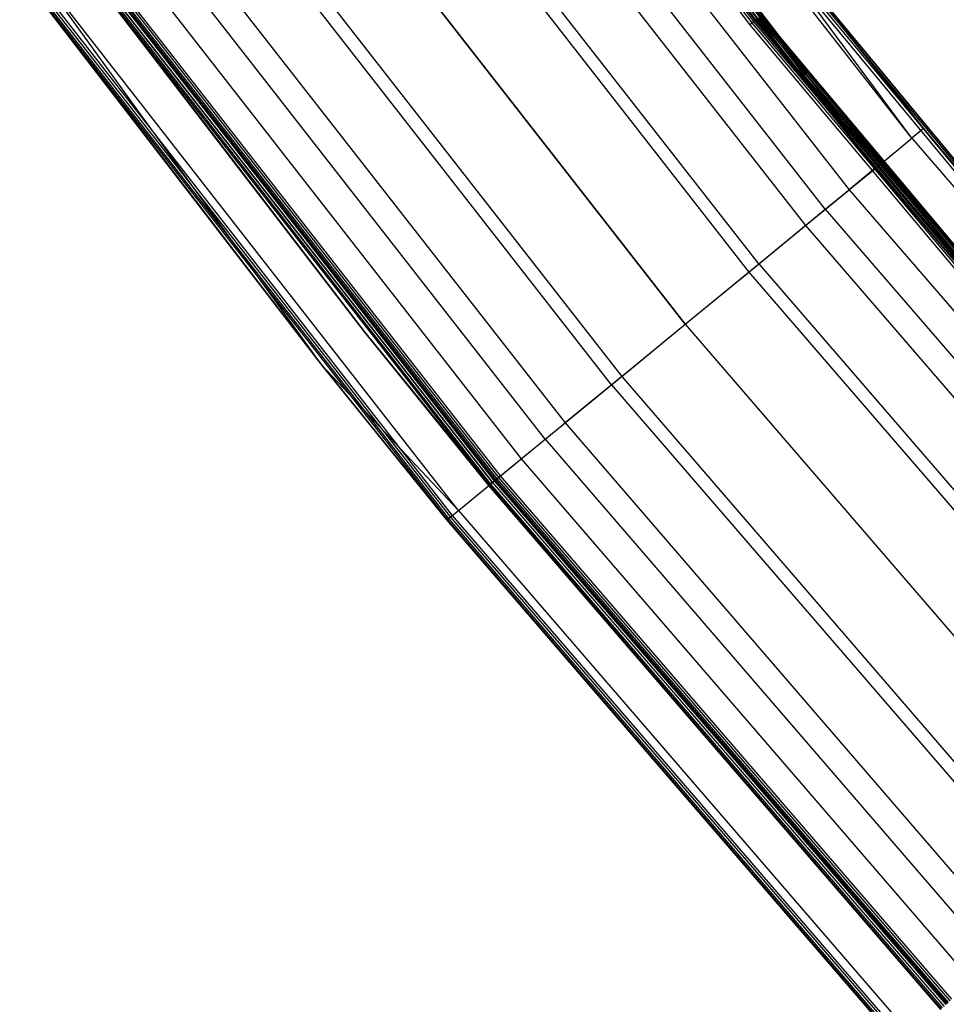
# Model space of a CAD drawing. Extents: x -390 to 397, y -401 to 400.
# Tile 93 of 192: x -313 to -288, y -261 to -234. Entities that reach past the tile are written whole.
import ezdxf

# ---------------------------------------------------------------- set-up
doc = ezdxf.new("R2010")
doc.units = 0
doc.header["$LTSCALE"] = 25.4
doc.layers.get('0').update_dxf_attribs({"linetype": 'CONTINUOUS'})

# ---------------------------------------------------------------- blocks, each defined once
blk = doc.blocks.new('FOURTY_ROUND_VII_ZWIS_STL')
at = {"color": 0}
for p, q in [((-304.223, -218.673, -929.051), (-292.94, -233.569, -929.051)), ((-304.223, -218.673, -929.051), (-292.94, -233.569, -929.051)), ((-304.187, -218.647, -929.108), (-292.905, -233.542, -929.108)), ((-304.187, -218.647, -929.108), (-292.905, -233.542, -929.108)), ((-304.17, -218.635, -929.178), (-292.889, -233.528, -929.178)), ((-304.17, -218.635, -929.178), (-292.889, -233.528, -929.178)), ((-293.044, -233.652, -929), (-304.331, -218.751, -929)), ((-293.044, -233.652, -929), (-304.331, -218.751, -929)), ((-304.273, -218.709, -929.013), (-292.988, -233.608, -929.013)), ((-304.273, -218.709, -929.013), (-292.988, -233.608, -929.013)), ((-291.607, -235.099, -895.5), (-303.023, -220.192, -895.5)), ((-291.607, -235.099, -895.5), (-303.023, -220.192, -895.5)), ((-302.961, -220.147, -895.515), (-291.548, -235.051, -895.515)), ((-302.961, -220.147, -895.515), (-291.548, -235.051, -895.515)), ((-302.909, -220.109, -895.559), (-291.497, -235.01, -895.559)), ((-302.909, -220.109, -895.559), (-291.497, -235.01, -895.559)), ((-302.873, -220.083, -895.624), (-291.463, -234.983, -895.624)), ((-302.873, -220.083, -895.624), (-291.463, -234.983, -895.624)), ((-288.577, -236.789, -930.127), (-299.853, -222.34, -930.127)), ((-288.577, -236.789, -930.127), (-299.853, -222.34, -930.127)), ((-289.587, -237.617, -929.25), (-300.903, -223.118, -929.25)), ((-300.903, -223.118, -929.25), (-292.889, -233.528, -929.178)), ((-300.903, -223.118, -929.25), (-292.889, -233.528, -929.178)), ((-289.587, -237.617, -929.25), (-300.903, -223.118, -929.25)), ((-289.511, -237.555, -932.496), (-300.823, -223.059, -932.496)), ((-289.511, -237.555, -932.496), (-300.823, -223.059, -932.496)), ((-301.65, -223.672, -931.349), (-290.307, -238.208, -931.349)), ((-301.65, -223.672, -931.349), (-290.307, -238.208, -931.349)), ((-290.964, -238.748, -934.377), (-302.334, -224.179, -934.377)), ((-290.964, -238.748, -934.377), (-302.334, -224.179, -934.377)), ((-302.904, -224.602, -933.034), (-291.513, -239.198, -933.034)), ((-302.904, -224.602, -933.034), (-291.513, -239.198, -933.034)), ((-292.796, -240.251, -935.584), (-304.237, -225.591, -935.584)), ((-292.796, -240.251, -935.584), (-304.237, -225.591, -935.584)), ((-304.527, -225.806, -934.123), (-293.075, -240.48, -934.123)), ((-304.527, -225.806, -934.123), (-293.075, -240.48, -934.123)), ((-288.256, -236.525, -927.5), (-296.177, -226.529, -927.5)), ((-296.177, -226.529, -894.2), (-288.256, -236.525, -927.5)), ((-296.177, -226.529, -894.2), (-288.256, -236.525, -927.5)), ((-288.256, -236.525, -927.5), (-296.177, -226.529, -927.5)), ((-288.577, -236.789, -930.127), (-296.177, -226.529, -927.5)), ((-288.577, -236.789, -930.127), (-296.177, -226.529, -927.5)), ((-294.826, -241.917, -936), (-306.347, -227.155, -936)), ((-294.826, -241.917, -936), (-306.347, -227.155, -936)), ((-306.347, -227.155, -934.5), (-294.826, -241.917, -934.5)), ((-306.347, -227.155, -934.5), (-294.826, -241.917, -934.5)), ((-297.369, -227.44, -895.7), (-291.463, -234.983, -895.624)), ((-297.369, -227.44, -895.7), (-291.463, -234.983, -895.624)), ((-297.369, -227.44, -895.7), (-291.452, -234.973, -895.7)), ((-291.452, -234.973, -895.7), (-297.369, -227.44, -900.3)), ((-291.452, -234.973, -895.7), (-297.369, -227.44, -900.3)), ((-297.369, -227.44, -895.7), (-291.452, -234.973, -895.7)), ((-296.857, -243.583, -935.584), (-308.456, -228.72, -935.584)), ((-296.857, -243.583, -935.584), (-308.456, -228.72, -935.584)), ((-308.166, -228.505, -934.123), (-296.577, -243.354, -934.123)), ((-308.166, -228.505, -934.123), (-296.577, -243.354, -934.123)), ((-309.79, -229.709, -933.034), (-298.14, -244.637, -933.034)), ((-309.79, -229.709, -933.034), (-298.14, -244.637, -933.034)), ((-298.688, -245.087, -934.377), (-310.359, -230.132, -934.377)), ((-298.688, -245.087, -934.377), (-310.359, -230.132, -934.377)), ((-281.259, -244.803, -894.2), (-293.208, -230.358, -894.2)), ((-293.208, -230.358, -894.2), (-288.256, -236.525, -927.5)), ((-293.208, -230.358, -894.2), (-288.256, -236.525, -927.5)), ((-281.259, -244.803, -894.2), (-293.208, -230.358, -894.2)), ((-281.409, -244.934, -894), (-293.366, -230.481, -894)), ((-281.409, -244.934, -894), (-293.366, -230.481, -894)), ((-293.306, -230.434, -894.015), (-281.352, -244.884, -894.015)), ((-293.306, -230.434, -894.015), (-281.352, -244.884, -894.015)), ((-293.255, -230.394, -894.059), (-281.303, -244.841, -894.059)), ((-293.255, -230.394, -894.059), (-281.303, -244.841, -894.059)), ((-293.22, -230.367, -894.123), (-281.27, -244.813, -894.123)), ((-293.22, -230.367, -894.123), (-281.27, -244.813, -894.123)), ((-311.043, -230.638, -931.349), (-299.346, -245.626, -931.349)), ((-311.043, -230.638, -931.349), (-299.346, -245.626, -931.349)), ((-311.742, -231.157, -929.051), (-300.019, -246.179, -929.051)), ((-311.742, -231.157, -929.051), (-300.019, -246.179, -929.051)), ((-311.692, -231.12, -929.013), (-299.971, -246.139, -929.013)), ((-311.692, -231.12, -929.013), (-299.971, -246.139, -929.013)), ((-299.916, -246.094, -929), (-311.635, -231.077, -929)), ((-299.916, -246.094, -929), (-311.635, -231.077, -929)), ((-303.664, -242.122, -902.2), (-311.969, -231.325, -902.2)), ((-303.664, -242.122, -902.2), (-311.969, -231.325, -902.2)), ((-303.664, -242.122, -927.3), (-311.969, -231.325, -927.3)), ((-303.664, -242.122, -927.3), (-311.969, -231.325, -927.3)), ((-311.969, -231.325, -895.7), (-303.664, -242.122, -895.7)), ((-303.664, -242.122, -900.3), (-311.969, -231.325, -900.3)), ((-303.664, -242.122, -900.3), (-311.969, -231.325, -900.3)), ((-311.969, -231.325, -895.7), (-303.664, -242.122, -895.7)), ((-303.664, -242.122, -902.2), (-311.957, -231.316, -902.123)), ((-311.957, -231.316, -902.123), (-300.226, -246.348, -902.123)), ((-303.664, -242.122, -902.2), (-311.957, -231.316, -902.123)), ((-311.957, -231.316, -902.123), (-300.226, -246.348, -902.123)), ((-311.957, -231.316, -927.377), (-300.226, -246.348, -927.377)), ((-311.957, -231.316, -927.377), (-300.226, -246.348, -927.377)), ((-311.957, -231.316, -927.377), (-303.664, -242.122, -927.3)), ((-311.957, -231.316, -927.377), (-303.664, -242.122, -927.3)), ((-311.957, -231.316, -900.377), (-300.226, -246.348, -900.377)), ((-311.957, -231.316, -900.377), (-300.226, -246.348, -900.377)), ((-311.957, -231.316, -900.377), (-303.664, -242.122, -900.3)), ((-311.957, -231.316, -900.377), (-303.664, -242.122, -900.3)), ((-303.664, -242.122, -895.7), (-311.957, -231.316, -895.623)), ((-311.957, -231.316, -895.623), (-300.226, -246.348, -895.623)), ((-303.664, -242.122, -895.7), (-311.957, -231.316, -895.623)), ((-311.957, -231.316, -895.623), (-300.226, -246.348, -895.623)), ((-311.922, -231.29, -902.059), (-300.192, -246.321, -902.059)), ((-311.922, -231.29, -902.059), (-300.192, -246.321, -902.059)), ((-311.922, -231.29, -927.441), (-300.192, -246.321, -927.441)), ((-311.922, -231.29, -927.441), (-300.192, -246.321, -927.441)), ((-311.922, -231.29, -900.441), (-300.192, -246.321, -900.441)), ((-311.922, -231.29, -900.441), (-300.192, -246.321, -900.441)), ((-311.922, -231.29, -895.559), (-300.192, -246.321, -895.559)), ((-311.922, -231.29, -895.559), (-300.192, -246.321, -895.559)), ((-311.87, -231.252, -902.015), (-300.142, -246.28, -902.015)), ((-311.87, -231.252, -902.015), (-300.142, -246.28, -902.015)), ((-311.87, -231.252, -927.485), (-300.142, -246.28, -927.485)), ((-311.87, -231.252, -927.485), (-300.142, -246.28, -927.485)), ((-311.87, -231.252, -900.485), (-300.142, -246.28, -900.485)), ((-311.87, -231.252, -900.485), (-300.142, -246.28, -900.485)), ((-311.87, -231.252, -895.515), (-300.142, -246.28, -895.515)), ((-311.87, -231.252, -895.515), (-300.142, -246.28, -895.515)), ((-300.142, -246.28, -932.496), (-311.87, -231.252, -932.496)), ((-300.142, -246.28, -932.496), (-311.87, -231.252, -932.496)), ((-300.083, -246.231, -902), (-311.808, -231.206, -902)), ((-300.083, -246.231, -902), (-311.808, -231.206, -902)), ((-300.083, -246.231, -927.5), (-311.808, -231.206, -927.5)), ((-300.083, -246.231, -927.5), (-311.808, -231.206, -927.5)), ((-300.083, -246.231, -900.5), (-311.808, -231.206, -900.5)), ((-300.083, -246.231, -900.5), (-311.808, -231.206, -900.5)), ((-300.083, -246.231, -895.5), (-311.808, -231.206, -895.5)), ((-300.083, -246.231, -895.5), (-311.808, -231.206, -895.5)), ((-311.795, -231.196, -929.178), (-300.07, -246.22, -929.178)), ((-311.795, -231.196, -929.178), (-300.07, -246.22, -929.178)), ((-311.79, -231.193, -929.25), (-300.066, -246.217, -929.25)), ((-311.79, -231.193, -929.25), (-300.066, -246.217, -929.25)), ((-311.778, -231.183, -929.108), (-300.053, -246.207, -929.108)), ((-311.778, -231.183, -929.108), (-300.053, -246.207, -929.108)), ((-301.075, -247.046, -930.127), (-312.84, -231.971, -930.127)), ((-301.075, -247.046, -930.127), (-312.84, -231.971, -930.127)), ((-304.837, -243.057, -927.5), (-312.84, -231.971, -930.127)), ((-304.837, -243.057, -927.5), (-312.84, -231.971, -930.127)), ((-313.174, -232.219, -894.2), (-304.837, -243.057, -894.2)), ((-304.837, -243.057, -927.5), (-313.174, -232.219, -927.5)), ((-313.174, -232.219, -894.2), (-304.837, -243.057, -894.2)), ((-304.837, -243.057, -927.5), (-313.174, -232.219, -927.5)), ((-313.162, -232.21, -894.123), (-301.385, -247.3, -894.123)), ((-313.162, -232.21, -894.123), (-301.385, -247.3, -894.123)), ((-313.162, -232.21, -894.123), (-304.837, -243.057, -894.2)), ((-313.162, -232.21, -894.123), (-304.837, -243.057, -894.2)), ((-313.127, -232.184, -894.059), (-301.352, -247.272, -894.059)), ((-313.127, -232.184, -894.059), (-301.352, -247.272, -894.059)), ((-313.075, -232.145, -894.015), (-301.301, -247.231, -894.015)), ((-313.075, -232.145, -894.015), (-301.301, -247.231, -894.015)), ((-301.242, -247.183, -894), (-313.013, -232.1, -894)), ((-301.242, -247.183, -894), (-313.013, -232.1, -894)), ((-293.044, -233.652, -929), (-292.988, -233.608, -929.013)), ((-293.044, -233.652, -929), (-292.988, -233.608, -929.013)), ((-292.988, -233.608, -929.013), (-292.94, -233.569, -929.051)), ((-292.988, -233.608, -929.013), (-292.94, -233.569, -929.051)), ((-292.988, -233.608, -929.013), (-280.974, -247.925, -929.013)), ((-292.988, -233.608, -929.013), (-280.974, -247.925, -929.013)), ((-292.94, -233.569, -929.051), (-292.905, -233.542, -929.108)), ((-292.94, -233.569, -929.051), (-292.905, -233.542, -929.108)), ((-292.94, -233.569, -929.051), (-280.928, -247.884, -929.051)), ((-292.94, -233.569, -929.051), (-280.928, -247.884, -929.051)), ((-292.905, -233.542, -929.108), (-292.889, -233.528, -929.178)), ((-292.905, -233.542, -929.108), (-292.889, -233.528, -929.178)), ((-292.905, -233.542, -929.108), (-280.895, -247.855, -929.108)), ((-292.905, -233.542, -929.108), (-280.895, -247.855, -929.108)), ((-292.889, -233.528, -929.178), (-280.879, -247.841, -929.178)), ((-289.587, -237.617, -929.25), (-292.889, -233.528, -929.178)), ((-289.587, -237.617, -929.25), (-292.889, -233.528, -929.178)), ((-292.889, -233.528, -929.178), (-280.879, -247.841, -929.178)), ((-292.875, -233.518, -902), (-280.866, -247.83, -902)), ((-280.866, -247.83, -927.5), (-292.875, -233.518, -927.5)), ((-280.866, -247.83, -927.5), (-292.875, -233.518, -927.5)), ((-292.875, -233.518, -902), (-280.866, -247.83, -902)), ((-280.866, -247.83, -900.5), (-292.875, -233.518, -900.5)), ((-280.866, -247.83, -900.5), (-292.875, -233.518, -900.5)), ((-292.815, -233.47, -927.485), (-280.809, -247.779, -927.485)), ((-292.815, -233.47, -927.485), (-280.809, -247.779, -927.485)), ((-292.815, -233.47, -902.015), (-280.809, -247.779, -902.015)), ((-292.815, -233.47, -902.015), (-280.809, -247.779, -902.015)), ((-292.815, -233.47, -900.485), (-280.809, -247.779, -900.485)), ((-292.815, -233.47, -900.485), (-280.809, -247.779, -900.485)), ((-292.765, -233.43, -927.441), (-280.76, -247.736, -927.441)), ((-292.765, -233.43, -927.441), (-280.76, -247.736, -927.441)), ((-292.765, -233.43, -902.059), (-280.76, -247.736, -902.059)), ((-292.765, -233.43, -902.059), (-280.76, -247.736, -902.059)), ((-292.765, -233.43, -900.441), (-280.76, -247.736, -900.441)), ((-292.765, -233.43, -900.441), (-280.76, -247.736, -900.441)), ((-292.731, -233.402, -927.377), (-280.727, -247.707, -927.377)), ((-292.731, -233.402, -927.377), (-280.727, -247.707, -927.377)), ((-280.727, -247.707, -902.123), (-292.731, -233.402, -902.123)), ((-280.727, -247.707, -902.123), (-292.731, -233.402, -902.123)), ((-292.731, -233.402, -900.377), (-280.727, -247.707, -900.377)), ((-292.731, -233.402, -900.377), (-280.727, -247.707, -900.377)), ((-280.716, -247.697, -927.3), (-292.719, -233.393, -927.3)), ((-280.716, -247.697, -902.2), (-292.719, -233.393, -902.2)), ((-280.716, -247.697, -927.3), (-292.719, -233.393, -927.3)), ((-280.716, -247.697, -902.2), (-292.719, -233.393, -902.2)), ((-280.716, -247.697, -900.3), (-292.719, -233.393, -900.3)), ((-291.452, -234.973, -895.7), (-292.719, -233.393, -900.3)), ((-280.716, -247.697, -900.3), (-292.719, -233.393, -900.3)), ((-291.452, -234.973, -895.7), (-292.719, -233.393, -900.3)), ((-281.028, -247.973, -929), (-293.044, -233.652, -929)), ((-281.028, -247.973, -929), (-293.044, -233.652, -929)), ((-291.463, -234.983, -895.624), (-291.452, -234.973, -895.7)), ((-291.463, -234.983, -895.624), (-291.452, -234.973, -895.7)), ((-291.452, -234.973, -895.7), (-280.577, -247.855, -895.7)), ((-291.452, -234.973, -895.7), (-280.577, -247.855, -895.7)), ((-291.452, -234.973, -895.7), (-280.716, -247.697, -900.3)), ((-291.452, -234.973, -895.7), (-280.716, -247.697, -900.3)), ((-291.607, -235.099, -895.5), (-291.548, -235.051, -895.515)), ((-291.607, -235.099, -895.5), (-291.548, -235.051, -895.515)), ((-279.459, -249.415, -895.5), (-291.607, -235.099, -895.5)), ((-279.459, -249.415, -895.5), (-291.607, -235.099, -895.5)), ((-291.548, -235.051, -895.515), (-291.497, -235.01, -895.559)), ((-291.548, -235.051, -895.515), (-291.497, -235.01, -895.559)), ((-279.402, -249.364, -895.515), (-291.548, -235.051, -895.515)), ((-279.402, -249.364, -895.515), (-291.548, -235.051, -895.515)), ((-291.497, -235.01, -895.559), (-291.463, -234.983, -895.624)), ((-291.497, -235.01, -895.559), (-291.463, -234.983, -895.624)), ((-279.354, -249.321, -895.559), (-291.497, -235.01, -895.559)), ((-279.354, -249.321, -895.559), (-291.497, -235.01, -895.559)), ((-291.463, -234.983, -895.624), (-279.354, -249.321, -895.559)), ((-291.463, -234.983, -895.624), (-279.354, -249.321, -895.559)), ((-291.463, -234.983, -895.624), (-279.321, -249.292, -895.623)), ((-291.463, -234.983, -895.624), (-279.321, -249.292, -895.623)), ((-291.463, -234.983, -895.624), (-280.577, -247.855, -895.7)), ((-291.463, -234.983, -895.624), (-280.577, -247.855, -895.7)), ((-288.256, -236.525, -927.5), (-288.577, -236.789, -930.127)), ((-288.256, -236.525, -927.5), (-288.577, -236.789, -930.127)), ((-281.259, -244.803, -894.2), (-288.256, -236.525, -927.5)), ((-281.259, -244.803, -894.2), (-288.256, -236.525, -927.5)), ((-279.453, -246.862, -927.5), (-288.256, -236.525, -927.5)), ((-288.256, -236.525, -927.5), (-276.606, -250.667, -930.127)), ((-288.256, -236.525, -927.5), (-276.606, -250.667, -930.127)), ((-279.453, -246.862, -927.5), (-288.256, -236.525, -927.5)), ((-289.511, -237.555, -932.496), (-288.577, -236.789, -930.127)), ((-289.511, -237.555, -932.496), (-288.577, -236.789, -930.127)), ((-288.577, -236.789, -930.127), (-276.606, -250.667, -930.127)), ((-288.577, -236.789, -930.127), (-276.606, -250.667, -930.127)), ((-290.964, -238.748, -934.377), (-289.511, -237.555, -932.496)), ((-290.964, -238.748, -934.377), (-289.511, -237.555, -932.496)), ((-289.587, -237.617, -929.25), (-290.307, -238.208, -931.349)), ((-289.587, -237.617, -929.25), (-290.307, -238.208, -931.349)), ((-277.574, -251.544, -929.25), (-289.587, -237.617, -929.25)), ((-289.587, -237.617, -929.25), (-280.879, -247.841, -929.178)), ((-289.587, -237.617, -929.25), (-280.879, -247.841, -929.178)), ((-277.574, -251.544, -929.25), (-289.587, -237.617, -929.25)), ((-289.511, -237.555, -932.496), (-277.5, -251.478, -932.496)), ((-289.511, -237.555, -932.496), (-277.5, -251.478, -932.496)), ((-291.513, -239.198, -933.034), (-290.307, -238.208, -931.349)), ((-291.513, -239.198, -933.034), (-290.307, -238.208, -931.349)), ((-290.307, -238.208, -931.349), (-278.264, -252.169, -931.349)), ((-290.307, -238.208, -931.349), (-278.264, -252.169, -931.349)), ((-292.796, -240.251, -935.584), (-290.964, -238.748, -934.377)), ((-292.796, -240.251, -935.584), (-290.964, -238.748, -934.377)), ((-290.964, -238.748, -934.377), (-278.894, -252.741, -934.377)), ((-290.964, -238.748, -934.377), (-278.894, -252.741, -934.377)), ((-293.075, -240.48, -934.123), (-291.513, -239.198, -933.034)), ((-293.075, -240.48, -934.123), (-291.513, -239.198, -933.034)), ((-291.513, -239.198, -933.034), (-279.42, -253.217, -933.034)), ((-291.513, -239.198, -933.034), (-279.42, -253.217, -933.034)), ((-294.826, -241.917, -936), (-292.796, -240.251, -935.584)), ((-294.826, -241.917, -936), (-292.796, -240.251, -935.584)), ((-292.796, -240.251, -935.584), (-280.65, -254.332, -935.584)), ((-292.796, -240.251, -935.584), (-280.65, -254.332, -935.584)), ((-294.826, -241.917, -934.5), (-293.075, -240.48, -934.123)), ((-294.826, -241.917, -934.5), (-293.075, -240.48, -934.123)), ((-293.075, -240.48, -934.123), (-280.917, -254.575, -934.123)), ((-293.075, -240.48, -934.123), (-280.917, -254.575, -934.123)), ((-296.857, -243.583, -935.584), (-294.826, -241.917, -936)), ((-296.857, -243.583, -935.584), (-294.826, -241.917, -936)), ((-296.577, -243.354, -934.123), (-294.826, -241.917, -934.5)), ((-296.577, -243.354, -934.123), (-294.826, -241.917, -934.5)), ((-294.826, -241.917, -936), (-282.596, -256.096, -936)), ((-294.826, -241.917, -936), (-282.596, -256.096, -936)), ((-294.826, -241.917, -934.5), (-282.596, -256.096, -934.5)), ((-294.826, -241.917, -934.5), (-282.596, -256.096, -934.5)), ((-300.237, -246.358, -902.2), (-303.664, -242.122, -902.2)), ((-303.664, -242.122, -902.2), (-300.226, -246.348, -902.123)), ((-303.664, -242.122, -902.2), (-300.226, -246.348, -902.123)), ((-303.664, -242.122, -902.2), (-303.664, -242.122, -927.3)), ((-303.664, -242.122, -902.2), (-303.664, -242.122, -927.3)), ((-300.237, -246.358, -902.2), (-303.664, -242.122, -902.2)), ((-300.237, -246.358, -927.3), (-303.664, -242.122, -927.3)), ((-300.226, -246.348, -927.377), (-303.664, -242.122, -927.3)), ((-300.237, -246.358, -927.3), (-303.664, -242.122, -927.3)), ((-300.226, -246.348, -927.377), (-303.664, -242.122, -927.3)), ((-303.664, -242.122, -895.7), (-303.664, -242.122, -900.3)), ((-303.664, -242.122, -895.7), (-303.664, -242.122, -900.3)), ((-303.664, -242.122, -895.7), (-300.237, -246.358, -895.7)), ((-300.237, -246.358, -900.3), (-303.664, -242.122, -900.3)), ((-300.226, -246.348, -900.377), (-303.664, -242.122, -900.3)), ((-300.237, -246.358, -900.3), (-303.664, -242.122, -900.3)), ((-300.226, -246.348, -900.377), (-303.664, -242.122, -900.3)), ((-303.664, -242.122, -895.7), (-300.237, -246.358, -895.7)), ((-303.664, -242.122, -895.7), (-300.226, -246.348, -895.623)), ((-303.664, -242.122, -895.7), (-300.226, -246.348, -895.623)), ((-304.837, -243.057, -894.2), (-301.397, -247.309, -894.2)), ((-301.385, -247.3, -894.123), (-304.837, -243.057, -894.2)), ((-301.385, -247.3, -894.123), (-304.837, -243.057, -894.2)), ((-301.075, -247.046, -930.127), (-304.837, -243.057, -927.5)), ((-301.075, -247.046, -930.127), (-304.837, -243.057, -927.5)), ((-301.397, -247.309, -927.5), (-304.837, -243.057, -927.5)), ((-304.837, -243.057, -894.2), (-301.397, -247.309, -894.2)), ((-304.837, -243.057, -894.2), (-304.837, -243.057, -927.5)), ((-301.397, -247.309, -927.5), (-304.837, -243.057, -927.5)), ((-304.837, -243.057, -894.2), (-304.837, -243.057, -927.5)), ((-296.577, -243.354, -934.123), (-298.14, -244.637, -933.034)), ((-296.577, -243.354, -934.123), (-298.14, -244.637, -933.034)), ((-296.577, -243.354, -934.123), (-284.274, -257.617, -934.123)), ((-296.577, -243.354, -934.123), (-284.274, -257.617, -934.123)), ((-298.688, -245.087, -934.377), (-296.857, -243.583, -935.584)), ((-298.688, -245.087, -934.377), (-296.857, -243.583, -935.584)), ((-296.857, -243.583, -935.584), (-284.542, -257.86, -935.584)), ((-296.857, -243.583, -935.584), (-284.542, -257.86, -935.584)), ((-299.346, -245.626, -931.349), (-298.14, -244.637, -933.034)), ((-299.346, -245.626, -931.349), (-298.14, -244.637, -933.034)), ((-298.14, -244.637, -933.034), (-285.772, -258.975, -933.034)), ((-298.14, -244.637, -933.034), (-285.772, -258.975, -933.034)), ((-300.142, -246.28, -932.496), (-298.688, -245.087, -934.377)), ((-300.142, -246.28, -932.496), (-298.688, -245.087, -934.377)), ((-298.688, -245.087, -934.377), (-286.298, -259.451, -934.377)), ((-298.688, -245.087, -934.377), (-286.298, -259.451, -934.377)), ((-300.066, -246.217, -929.25), (-299.346, -245.626, -931.349)), ((-300.066, -246.217, -929.25), (-299.346, -245.626, -931.349)), ((-299.346, -245.626, -931.349), (-286.928, -260.022, -931.349)), ((-299.346, -245.626, -931.349), (-286.928, -260.022, -931.349)), ((-299.916, -246.094, -929), (-299.971, -246.139, -929.013)), ((-299.916, -246.094, -929), (-299.971, -246.139, -929.013)), ((-287.474, -260.517, -929), (-299.916, -246.094, -929)), ((-287.474, -260.517, -929), (-299.916, -246.094, -929)), ((-301.075, -247.046, -930.127), (-300.142, -246.28, -932.496)), ((-301.075, -247.046, -930.127), (-300.142, -246.28, -932.496)), ((-300.237, -246.358, -902.2), (-300.226, -246.348, -902.123)), ((-300.237, -246.358, -902.2), (-300.226, -246.348, -902.123)), ((-300.226, -246.348, -927.377), (-300.237, -246.358, -927.3)), ((-300.226, -246.348, -927.377), (-300.237, -246.358, -927.3)), ((-300.226, -246.348, -900.377), (-300.237, -246.358, -900.3)), ((-300.226, -246.348, -900.377), (-300.237, -246.358, -900.3)), ((-300.237, -246.358, -895.7), (-300.226, -246.348, -895.623)), ((-300.237, -246.358, -895.7), (-300.226, -246.348, -895.623)), ((-287.782, -260.797, -902.2), (-300.237, -246.358, -902.2)), ((-300.237, -246.358, -902.2), (-300.237, -246.358, -927.3)), ((-300.237, -246.358, -902.2), (-300.237, -246.358, -927.3)), ((-287.782, -260.797, -902.2), (-300.237, -246.358, -902.2)), ((-287.782, -260.797, -927.3), (-300.237, -246.358, -927.3)), ((-287.782, -260.797, -927.3), (-300.237, -246.358, -927.3)), ((-300.237, -246.358, -895.7), (-300.237, -246.358, -900.3)), ((-300.237, -246.358, -895.7), (-300.237, -246.358, -900.3)), ((-300.237, -246.358, -895.7), (-287.782, -260.797, -895.7)), ((-287.782, -260.797, -900.3), (-300.237, -246.358, -900.3)), ((-287.782, -260.797, -900.3), (-300.237, -246.358, -900.3)), ((-300.237, -246.358, -895.7), (-287.782, -260.797, -895.7)), ((-300.192, -246.321, -902.059), (-300.226, -246.348, -902.123)), ((-300.192, -246.321, -902.059), (-300.226, -246.348, -902.123)), ((-300.192, -246.321, -927.441), (-300.226, -246.348, -927.377)), ((-300.192, -246.321, -927.441), (-300.226, -246.348, -927.377)), ((-300.192, -246.321, -900.441), (-300.226, -246.348, -900.377)), ((-300.192, -246.321, -900.441), (-300.226, -246.348, -900.377)), ((-300.192, -246.321, -895.559), (-300.226, -246.348, -895.623)), ((-300.192, -246.321, -895.559), (-300.226, -246.348, -895.623)), ((-300.226, -246.348, -902.123), (-287.771, -260.786, -902.123)), ((-300.226, -246.348, -902.123), (-287.771, -260.786, -902.123)), ((-300.226, -246.348, -927.377), (-287.771, -260.786, -927.377)), ((-300.226, -246.348, -927.377), (-287.771, -260.786, -927.377)), ((-300.226, -246.348, -900.377), (-287.771, -260.786, -900.377)), ((-300.226, -246.348, -900.377), (-287.771, -260.786, -900.377)), ((-300.226, -246.348, -895.623), (-287.771, -260.786, -895.623)), ((-300.226, -246.348, -895.623), (-287.771, -260.786, -895.623)), ((-300.142, -246.28, -902.015), (-300.192, -246.321, -902.059)), ((-300.142, -246.28, -902.015), (-300.192, -246.321, -902.059)), ((-300.142, -246.28, -927.485), (-300.192, -246.321, -927.441)), ((-300.142, -246.28, -927.485), (-300.192, -246.321, -927.441)), ((-300.142, -246.28, -900.485), (-300.192, -246.321, -900.441)), ((-300.142, -246.28, -900.485), (-300.192, -246.321, -900.441)), ((-300.142, -246.28, -895.515), (-300.192, -246.321, -895.559)), ((-300.142, -246.28, -895.515), (-300.192, -246.321, -895.559)), ((-300.192, -246.321, -902.059), (-287.739, -260.757, -902.059)), ((-300.192, -246.321, -902.059), (-287.739, -260.757, -902.059)), ((-300.192, -246.321, -927.441), (-287.739, -260.757, -927.441)), ((-300.192, -246.321, -927.441), (-287.739, -260.757, -927.441)), ((-300.192, -246.321, -900.441), (-287.739, -260.757, -900.441)), ((-300.192, -246.321, -900.441), (-287.739, -260.757, -900.441)), ((-300.192, -246.321, -895.559), (-287.739, -260.757, -895.559)), ((-300.192, -246.321, -895.559), (-287.739, -260.757, -895.559)), ((-300.083, -246.231, -902), (-300.142, -246.28, -902.015)), ((-300.083, -246.231, -902), (-300.142, -246.28, -902.015)), ((-300.083, -246.231, -927.5), (-300.142, -246.28, -927.485)), ((-300.083, -246.231, -927.5), (-300.142, -246.28, -927.485)), ((-300.083, -246.231, -900.5), (-300.142, -246.28, -900.485)), ((-300.083, -246.231, -900.5), (-300.142, -246.28, -900.485)), ((-300.083, -246.231, -895.5), (-300.142, -246.28, -895.515)), ((-300.083, -246.231, -895.5), (-300.142, -246.28, -895.515)), ((-300.142, -246.28, -902.015), (-287.691, -260.714, -902.015)), ((-300.142, -246.28, -902.015), (-287.691, -260.714, -902.015)), ((-300.142, -246.28, -927.485), (-287.691, -260.714, -927.485)), ((-300.142, -246.28, -927.485), (-287.691, -260.714, -927.485)), ((-300.142, -246.28, -900.485), (-287.691, -260.714, -900.485)), ((-300.142, -246.28, -900.485), (-287.691, -260.714, -900.485)), ((-300.142, -246.28, -895.515), (-287.691, -260.714, -895.515)), ((-300.142, -246.28, -895.515), (-287.691, -260.714, -895.515)), ((-300.142, -246.28, -932.496), (-287.691, -260.714, -932.496)), ((-300.142, -246.28, -932.496), (-287.691, -260.714, -932.496)), ((-287.634, -260.662, -902), (-300.083, -246.231, -902)), ((-287.634, -260.662, -902), (-300.083, -246.231, -902)), ((-287.634, -260.662, -927.5), (-300.083, -246.231, -927.5)), ((-287.634, -260.662, -927.5), (-300.083, -246.231, -927.5)), ((-287.634, -260.662, -900.5), (-300.083, -246.231, -900.5)), ((-287.634, -260.662, -900.5), (-300.083, -246.231, -900.5)), ((-287.634, -260.662, -895.5), (-300.083, -246.231, -895.5)), ((-287.634, -260.662, -895.5), (-300.083, -246.231, -895.5)), ((-300.07, -246.22, -929.178), (-300.053, -246.207, -929.108)), ((-300.07, -246.22, -929.178), (-300.053, -246.207, -929.108)), ((-300.07, -246.22, -929.178), (-300.066, -246.217, -929.25)), ((-300.07, -246.22, -929.178), (-300.066, -246.217, -929.25)), ((-300.07, -246.22, -929.178), (-287.621, -260.651, -929.178)), ((-300.07, -246.22, -929.178), (-287.621, -260.651, -929.178)), ((-300.066, -246.217, -929.25), (-287.618, -260.647, -929.25)), ((-300.066, -246.217, -929.25), (-287.618, -260.647, -929.25)), ((-300.053, -246.207, -929.108), (-300.019, -246.179, -929.051)), ((-300.053, -246.207, -929.108), (-300.019, -246.179, -929.051)), ((-300.053, -246.207, -929.108), (-287.606, -260.637, -929.108)), ((-300.053, -246.207, -929.108), (-287.606, -260.637, -929.108)), ((-300.019, -246.179, -929.051), (-299.971, -246.139, -929.013)), ((-300.019, -246.179, -929.051), (-299.971, -246.139, -929.013)), ((-300.019, -246.179, -929.051), (-287.573, -260.607, -929.051)), ((-300.019, -246.179, -929.051), (-287.573, -260.607, -929.051)), ((-299.971, -246.139, -929.013), (-287.527, -260.565, -929.013)), ((-299.971, -246.139, -929.013), (-287.527, -260.565, -929.013)), ((-301.397, -247.309, -927.5), (-301.075, -247.046, -930.127)), ((-301.397, -247.309, -927.5), (-301.075, -247.046, -930.127)), ((-301.242, -247.183, -894), (-301.301, -247.231, -894.015)), ((-301.242, -247.183, -894), (-301.301, -247.231, -894.015)), ((-288.746, -261.67, -894), (-301.242, -247.183, -894)), ((-288.746, -261.67, -894), (-301.242, -247.183, -894)), ((-301.075, -247.046, -930.127), (-288.586, -261.525, -930.127)), ((-301.075, -247.046, -930.127), (-288.586, -261.525, -930.127)), ((-301.397, -247.309, -894.2), (-301.385, -247.3, -894.123)), ((-301.397, -247.309, -894.2), (-301.385, -247.3, -894.123)), ((-301.397, -247.309, -894.2), (-288.894, -261.804, -894.2)), ((-288.894, -261.804, -927.5), (-301.397, -247.309, -927.5)), ((-301.397, -247.309, -894.2), (-288.894, -261.804, -894.2)), ((-301.397, -247.309, -894.2), (-301.397, -247.309, -927.5)), ((-288.894, -261.804, -927.5), (-301.397, -247.309, -927.5)), ((-301.397, -247.309, -894.2), (-301.397, -247.309, -927.5)), ((-301.352, -247.272, -894.059), (-301.385, -247.3, -894.123)), ((-301.352, -247.272, -894.059), (-301.385, -247.3, -894.123)), ((-301.385, -247.3, -894.123), (-288.883, -261.794, -894.123)), ((-301.385, -247.3, -894.123), (-288.883, -261.794, -894.123)), ((-301.301, -247.231, -894.015), (-301.352, -247.272, -894.059)), ((-301.301, -247.231, -894.015), (-301.352, -247.272, -894.059)), ((-301.352, -247.272, -894.059), (-288.85, -261.765, -894.059)), ((-301.352, -247.272, -894.059), (-288.85, -261.765, -894.059)), ((-301.301, -247.231, -894.015), (-288.802, -261.721, -894.015)), ((-301.301, -247.231, -894.015), (-288.802, -261.721, -894.015))]:
    blk.add_line(p, q, dxfattribs=at)

msp = doc.modelspace()

# ---------------------------------------------------------------- block references
at = {"color": 250}
msp.add_blockref('FOURTY_ROUND_VII_ZWIS_STL', (0, 0), dxfattribs=at)

doc.saveas('drawing.dxf')
